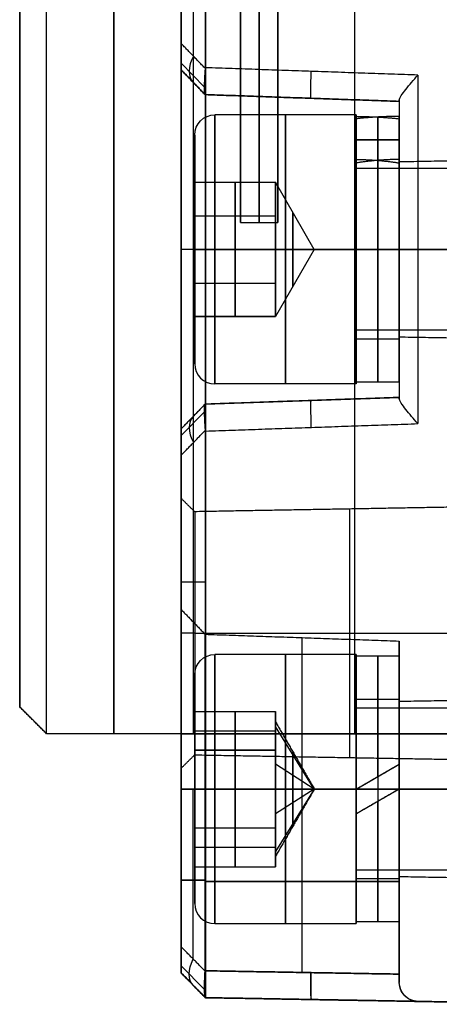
# Model space of a CAD drawing. Header units: millimetres. Extents: x 0 to 284, y -110 to 65.
# Tile 2 of 227: x 57 to 73, y -65 to -28. Entities that reach past the tile are written whole.
import ezdxf

# ---------------------------------------------------------------- set-up
doc = ezdxf.new("R2010")
doc.units = ezdxf.units.MM
doc.layers.add('Layer 01', color=7, linetype='Continuous', true_color=0x000000)

# ---------------------------------------------------------------- blocks, each defined once
blk = doc.blocks.new('Block 01')
at = {"layer": 'Layer 01'}
for p, q in [((63.45, -29.817, 64.348), (63.45, 55, 64.348)), ((69.45, -30.442, 64.903), (69.45, 55, 64.903)), ((69.45, -55, -64.903), (69.45, 30.442, -64.903)), ((63.45, -55, -64.348), (63.45, 29.817, -64.348)), ((57, -22.789), (57, -54)), ((65.2, -27), (65.2, -36)), ((66.591, -36), (66.591, -27)), ((63, -30.078, 63.623), (63.86, -30.968, 64.498)), ((63.884, -31.248, 60.435), (63, -30.333, 60.435)), ((63.442, -30.79, 63.368), (63.442, -30.79, 57.053)), ((71.1, -31.5, 60.492), (63.884, -31.248, 60.492)), ((67.492, -31.374, 63.869), (67.492, -31.374, 57.053)), ((71.1, -31.5, 57.898), (71.1, -32.133, 57.898)), ((69.5, -32, 57.053), (64.25, -32, 57.053)), ((69.5, -34, 57.053), (69.5, -32, 57.053)), ((70.3, -33.692, 57.514), (70.3, -32.082, 57.514)), ((70.3, -33.692, 56.591), (70.3, -32.082, 56.591)), ((63.5, -34.5, 57.053), (63.5, -32.75, 57.053)), ((71.1, -32.925, 57.053), (69.5, -32.925, 57.976)), ((69.5, -32.925, 57.053), (71.1, -32.925, 56.129)), ((78, -34, 57.053), (69.5, -34, 57.053)), ((71.1, -33.769, 57.898), (71.1, -33.862, 57.898)), ((63.5, -34.5, 57.053), (66.5, -34.5, 57.053)), ((65, -37, 59.939), (65, -34.5, 58.496)), ((65, -34.5, 58.496), (65, -34.5, 55.609)), ((65, -34.5, 55.609), (65, -37, 54.166)), ((67.943, -37, 57.053), (66.5, -34.5, 57.053)), ((66.5, -34.747, 55.97), (66.5, -34.5, 55.97)), ((66.5, -34.747, 58.135), (66.5, -34.5, 58.135)), ((66.5, -35.125, 55.399), (66.5, -35.125, 55.248)), ((66.5, -35.125, 58.857), (66.5, -35.125, 58.706)), ((63.5, -35.75, 59.218), (66.5, -35.75, 59.218)), ((63.5, -35.75, 54.888), (66.5, -35.75, 54.888)), ((66.5, -37.625, 54.527), (66.5, -36.375, 54.527)), ((66.5, -37.625, 59.579), (66.5, -36.375, 59.579)), ((63.884, -37, 51.301), (63, -37, 50.385)), ((63.5, -37, 61.303), (63.5, -37, 59.939)), ((63.5, -37, 54.166), (63.5, -37, 52.803)), ((71.1, -37, 51.553), (63.884, -37, 51.301)), ((65, -39.5, 58.496), (65, -37, 59.939)), ((65, -37, 54.166), (65, -39.5, 55.609)), ((67.943, -37, 57.053), (66.5, -39.5, 57.053)), ((66.5, -37, 54.553), (66.5, -37, 54.166)), ((66.5, -37, 59.939), (66.5, -37, 59.553)), ((69.5, -37, 62.053), (69.5, -37, 61.993)), ((69.5, -37, 60.393), (69.5, -37, 60.053)), ((69.5, -37, 54.053), (69.5, -37, 53.713)), ((69.5, -37, 52.113), (69.5, -37, 52.053)), ((71.1, -37, 60.303), (78, -37, 60.423)), ((71.1, -37, 64.244), (71.1, -37, 61.993)), ((71.1, -37, 60.393), (71.1, -37, 60.303)), ((71.1, -37, 53.803), (71.1, -37, 53.713)), ((71.1, -37, 52.113), (71.1, -37, 51.553)), ((71.1, -37, 53.803), (78, -37, 53.682)), ((63.5, -38.25, 59.218), (66.5, -38.25, 59.218)), ((63.5, -38.25, 54.888), (66.5, -38.25, 54.888)), ((66.5, -38.875, 58.857), (66.5, -38.875, 58.706)), ((66.5, -38.875, 55.399), (66.5, -38.875, 55.248)), ((63.5, -39.5, 57.053), (66.5, -39.5, 57.053)), ((63.5, -41.25, 57.053), (63.5, -39.5, 57.053)), ((65, -39.5, 55.609), (65, -39.5, 58.496)), ((66.5, -39.5, 58.135), (66.5, -39.253, 58.135)), ((66.5, -39.5, 55.97), (66.5, -39.253, 55.97)), ((78, -40, 57.053), (69.5, -40, 57.053)), ((69.5, -40.34, 57.053), (69.5, -40, 57.053)), ((71.1, -40.138, 57.898), (71.1, -40.231, 57.898)), ((71.1, -40.34, 57.053), (69.5, -40.34, 57.053)), ((69.5, -42, 57.053), (64.25, -42, 57.053)), ((71.1, -41.94, 57.053), (69.5, -41.94, 57.053)), ((69.5, -42, 57.053), (69.5, -41.94, 57.053)), ((71.1, -41.867, 57.898), (71.1, -42.5, 57.898)), ((63, -43.667, 60.435), (63.884, -42.752, 60.435)), ((71.1, -42.5, 63.932), (63.884, -42.752, 63.806)), ((63.884, -42.752, 60.492), (71.1, -42.5, 60.492)), ((67.492, -42.626, 63.869), (67.492, -42.626, 57.053)), ((63, -43.922, 63.623), (63.86, -43.032, 64.498)), ((63.442, -43.21, 63.368), (63.442, -43.21, 57.053)), ((69.45, -55, 64.903), (69.45, -43.558, 64.903)), ((63.45, -55, 64.348), (63.45, -44.183, 64.348)), ((63, -49.359, 63.891), (63.9, -49.359, 64.806)), ((63.5, -51.265, 55.783), (63, -51.265, 56.274)), ((63.5, -51.265, -46.748), (63, -51.265, -46.257)), ((63.5, -51.265, -55.783), (63, -51.265, -56.274)), ((63.5, -51.265, 46.748), (63, -51.265, 46.257)), ((63.5, -51.265, 55.783), (75, -51.265, 55.983)), ((63.5, -51.265, -46.748), (75, -51.265, -46.547)), ((63.5, -51.265, -55.783), (75, -51.265, -55.983)), ((63.5, -51.265, 46.748), (75, -51.265, 46.547)), ((71.1, -51.553, -37), (71.1, -52.113, -37)), ((69.5, -52.113, -37), (69.5, -52.053, -37)), ((63.5, -54.166, -37), (63.5, -52.803, -37)), ((69.5, -54.053, -37), (69.5, -53.713, -37)), ((71.1, -53.713, -37), (71.1, -53.803, -37)), ((65, -55.609, -34.5), (65, -54.166, -37)), ((65, -54.166, -37), (65, -55.609, -39.5)), ((66.5, -54.553, -37), (66.5, -54.166, -37)), ((66.5, -54.527, -37.625), (66.5, -54.527, -36.375)), ((67.943, -57.053, -37), (66.5, -54.728, -36.08)), ((63, -55), (63, -63.891)), ((63.5, -54.888, -35.75), (66.5, -54.888, -35.75)), ((63.5, -54.888, -38.25), (66.5, -54.888, -38.25)), ((65, -55.609, -39.5), (65, -58.496, -39.5)), ((65, -58.496, -34.5), (65, -55.609, -34.5)), ((66.5, -55.399, -35.125), (66.5, -55.248, -35.125)), ((66.5, -55.399, -38.875), (66.5, -55.248, -38.875)), ((66.5, -55.97, -34.747), (66.5, -55.97, -34.5)), ((66.5, -55.97, -39.5), (66.5, -55.97, -39.253)), ((67.943, -57.053, -37), (66.5, -56.132, -39.324)), ((69.5, -57.053, -32.925), (71.1, -56.129, -32.925)), ((70.3, -56.591, -33.692), (70.3, -56.591, -32.082)), ((63.442, -63.368, -43.21), (63.442, -57.053, -43.21)), ((63.442, -63.368, -30.79), (63.442, -57.053, -30.79)), ((63.5, -57.053, -39.5), (66.5, -57.053, -39.5)), ((63.5, -57.053, -34.5), (66.5, -57.053, -34.5)), ((63.5, -57.053, -41.25), (63.5, -57.053, -39.5)), ((63.5, -57.053, -34.5), (63.5, -57.053, -32.75)), ((69.5, -57.053, -32), (64.25, -57.053, -32)), ((69.5, -57.053, -42), (64.25, -57.053, -42)), ((67.943, -57.053, -37), (66.5, -59.377, -37.92)), ((67.943, -57.053, -37), (66.5, -57.973, -34.676)), ((67.492, -63.869, -42.626), (67.492, -57.053, -42.626)), ((67.492, -63.869, -31.374), (67.492, -57.053, -31.374)), ((78, -57.053, -34), (69.5, -57.053, -34)), ((71.1, -57.053, -40.34), (69.5, -57.053, -40.34)), ((71.1, -57.053, -41.94), (69.5, -57.053, -41.94)), ((71.1, -57.053, -32.925), (69.5, -57.976, -32.925)), ((78, -57.053, -40), (69.5, -57.053, -40)), ((69.5, -57.053, -42), (69.5, -57.053, -41.94)), ((69.5, -57.053, -40.34), (69.5, -57.053, -40)), ((69.5, -57.053, -34), (69.5, -57.053, -32)), ((71.1, -57.053, -33.75), (78, -57.053, -33.63)), ((71.1, -57.053, -40.25), (78, -57.053, -40.37)), ((70.3, -57.514, -33.692), (70.3, -57.514, -32.082)), ((66.5, -58.135, -34.747), (66.5, -58.135, -34.5)), ((66.5, -58.135, -39.5), (66.5, -58.135, -39.253)), ((71.1, -57.898, -31.5), (71.1, -57.898, -32.133)), ((71.1, -57.898, -33.769), (71.1, -57.898, -33.862)), ((71.1, -57.898, -40.138), (71.1, -57.898, -40.231)), ((71.1, -57.898, -41.867), (71.1, -57.898, -42.5)), ((65, -58.496, -39.5), (65, -59.939, -37)), ((65, -59.939, -37), (65, -58.496, -34.5)), ((66.5, -58.857, -35.125), (66.5, -58.706, -35.125)), ((66.5, -58.857, -38.875), (66.5, -58.706, -38.875)), ((63.5, -59.218, -38.25), (66.5, -59.218, -38.25)), ((63.5, -59.218, -35.75), (66.5, -59.218, -35.75)), ((66.5, -59.939, -37), (66.5, -59.553, -37)), ((66.5, -59.579, -37.625), (66.5, -59.579, -36.375)), ((63.5, -61.303, -37), (63.5, -59.939, -37)), ((69.5, -60.393, -37), (69.5, -60.053, -37)), ((71.1, -60.303, -37), (71.1, -60.393, -37)), ((63, -60.435, -43.667), (63.884, -60.435, -42.752)), ((63.884, -60.435, -31.248), (63, -60.435, -30.333)), ((63.884, -60.492, -42.752), (71.1, -60.492, -42.5)), ((71.1, -60.492, -31.5), (63.884, -60.492, -31.248)), ((69.5, -62.053, -37), (69.5, -61.993, -37)), ((71.1, -61.993, -37), (71.1, -64.244, -37)), ((63.86, -64.498, -43.032), (63, -63.623, -43.922)), ((63, -63.623, -30.078), (63.86, -64.498, -30.968)), ((63.9, -64.806, -49.359), (63, -63.891, -49.359)), ((63.9, -64.806, 12.359), (63, -63.891, 12.359)), ((71.1, -63.932, -42.5), (63.884, -63.806, -42.752)), ((63.45, -64.348, -44.183), (63.45, -64.348, -55)), ((63.45, -64.348, 55), (63.45, -64.348, -29.817)), ((78, -65.052), (63.9, -64.806)), ((70.95, -64.929, 55), (70.95, -64.929, -30.495)), ((70.95, -64.929, -43.505), (70.95, -64.929, -55))]:
    blk.add_line(p, q, dxfattribs=at)
at = {"layer": 'Layer 01', "extrusion": (1, -6.98329e-47, -1.10556e-31)}
blk.add_arc((0, 0, 58), 55, 180, 360, dxfattribs=at)
at = {"layer": 'Layer 01', "extrusion": (-1, 6.30633e-47, 1.10556e-31)}
blk.add_arc((0, 0, -58), 55, 0, 180, dxfattribs=at)
at = {"layer": 'Layer 01', "extrusion": (-1, 0, 0)}
for centre, radius, start, end in [((0, 0, -60.5), 55, 180, 0), ((0, 0, -60.5), 55, 0, 180), ((0, 0, -66.591), 36, 0, 180), ((0, 0, -66.591), 36, 180, 0), ((37, 57.053, -66.875), 5, 90, 270), ((37, 57.053, -69.5), 5, 90, 270), ((37, 57.053, -70.3), 4.94, 185.3649, 270), ((37, 57.053, -70.3), 4.94, 90, 174.6351), ((37, 57.053, -71.1), 4.94, 90, 180), ((37, 57.053, -71.1), 3.34, 90, 180), ((37, 57.053, -70.3), 3.34, 90, 172.0512), ((37, 57.053, -70.3), 3.34, 187.9488, 270), ((37, 57.053, -67.149), 1.375, 90, 270), ((37, 57.053, -66.875), 5, 270, 90), ((37, 57.053, -67.149), 1.375, 270, 90), ((37, 57.053, -69.5), 5, 270, 90), ((37, 57.053, -70.3), 3.34, 270, 90), ((37, 57.053, -70.3), 4.94, 270, 90), ((57.053, -37, -67.492), 5.626, 90, 180), ((57.053, -37, -66.875), 5, 0, 180), ((57.053, -37, -66.875), 5, 180, 0), ((57.053, -37, -70.3), 4.94, 95.3649, 180), ((57.053, -37, -70.3), 4.94, 180, 0), ((57.053, -37, -70.3), 3.34, 180, 0), ((57.053, -37, -70.3), 3.34, 97.9488, 180), ((57.053, -37, -67.149), 1.375, 180, 248.4), ((57.053, -37, -67.149), 1.375, 0, 180), ((57.053, -37, -67.149), 1.375, 248.4, 0), ((57.053, -37, -71.1), 3.34, 0, 90), ((57.053, -37, -71.1), 4.94, 0, 90), ((57.053, -37, -70.3), 3.34, 0, 82.0512), ((57.053, -37, -70.3), 4.94, 0, 84.6351)]:
    blk.add_arc(centre, radius, start, end, dxfattribs=at)
at = {"layer": 'Layer 01', "extrusion": (-1, -6.45948e-17, 1.46413e-31)}
blk.add_arc((0, 0, -63), 55, 180, 0, dxfattribs=at)
at = {"layer": 'Layer 01', "extrusion": (-1, 6.45948e-17, 8.26092e-32)}
blk.add_arc((0, 0, -63), 55, 0, 180, dxfattribs=at)
at = {"layer": 'Layer 01', "extrusion": (1, -6.3743e-47, -1.10556e-31)}
blk.add_arc((0, 0, 57), 54, 180, 360, dxfattribs=at)
at = {"layer": 'Layer 01', "extrusion": (1, -7.32315e-47, -1.10556e-31)}
blk.add_arc((0, 0, 57), 54, 360, 180, dxfattribs=at)
at = {"layer": 'Layer 01', "extrusion": (1, -6.58839e-47, -1.10556e-31)}
blk.add_arc((0, 0, 65.2), 36, 0, 180, dxfattribs=at)
at = {"layer": 'Layer 01', "extrusion": (1, -7.0397e-47, -1.10556e-31)}
blk.add_arc((0, 0, 65.2), 36, 180, 360, dxfattribs=at)
at = {"layer": 'Layer 01', "extrusion": (1, 0, 0)}
for centre, radius, start, end in [((0, 0, 65.895), 36, 360, 180), ((0, 0, 65.895), 36, 180, 360), ((-37, 57.053, 64.25), 5, 270, 90), ((-37, 57.053, 63.5), 4.25, 270, 5.625), ((-37, 57.053, 69.5), 3, 270, 90), ((-37, 57.053, 66.5), 2.5, 0, 60), ((-37, 57.053, 66.5), 2.5, 300, 0), ((-37, 57.053, 66.5), 2.5, 60, 90), ((-37, 57.053, 66.5), 2.5, 270, 300), ((-37, 57.053, 63.5), 4.25, 180, 270), ((-37, 57.053, 64.25), 5, 90, 270), ((-37, 57.053, 66.5), 2.5, 240, 270), ((-37, 57.053, 66.5), 2.5, 90, 120), ((-37, 57.053, 69.5), 3, 90, 270), ((-37, 57.053, 66.5), 2.5, 180, 240), ((-37, 57.053, 66.5), 2.5, 120, 180), ((-51.265, 51.265, 69.25), 4.618, 0, 180), ((-51.265, -51.265, 69.25), 4.618, 0, 180), ((-57.053, -37, 63.5), 4.25, 180, 360), ((-55, 55, 63), 8.891, 90, 180)]:
    blk.add_arc(centre, radius, start, end, dxfattribs=at)
at = {"layer": 'Layer 01', "extrusion": (0.567244, -0.587399, 0.577232)}
blk.add_arc((25.648, 13.521, 90.652), 1.4, 120.8685, 180, dxfattribs=at)
at = {"layer": 'Layer 01', "extrusion": (1, 4.26286e-12, 3.63439e-26)}
blk.add_arc((-37, 57.053, 63), 6.667, 180, 0, dxfattribs=at)
at = {"layer": 'Layer 01', "extrusion": (-0.999239, 0.034894, -0.017442)}
blk.add_arc((27.999, 62.664, -69.972), 1, 0, 89.9651, dxfattribs=at)
at = {"layer": 'Layer 01', "extrusion": (-1, 3.7185e-11, 4.91074e-25)}
blk.add_arc((37, 57.053, -63.884), 5.752, 180, 0, dxfattribs=at)
at = {"layer": 'Layer 01', "extrusion": (-1, 3.45324e-12, 3.27178e-26)}
blk.add_arc((37, 57.053, -71.1), 5.5, 180, 0, dxfattribs=at)
at = {"layer": 'Layer 01', "extrusion": (0, 0, -1)}
for centre, radius, start, end in [((-64.25, -32.75, -57.053), 0.75, 0, 90), ((-71.8, -64.244, 37), 0.7, 271, 0)]:
    blk.add_arc(centre, radius, start, end, dxfattribs=at)
at = {"layer": 'Layer 01', "extrusion": (1, 2.46519e-31, -2.46519e-31)}
for radius in [4.94, 3.34]:
    blk.add_arc((-37, 57.053, 69.5), radius, 270, 0, dxfattribs=at)
at = {"layer": 'Layer 01', "extrusion": (1, -4.58008e-17, -5.53416e-17)}
blk.add_arc((-37, 57.053, 69.5), 4.94, 10.7775, 90, dxfattribs=at)
at = {"layer": 'Layer 01', "extrusion": (-1, -8.56457e-18, 1.03487e-17)}
blk.add_arc((37, 57.053, -71.1), 4.94, 190.7775, 270, dxfattribs=at)
at = {"layer": 'Layer 01', "extrusion": (1, 0, -8.35933e-16)}
for start, end in [(270, 90), (90, 270)]:
    blk.add_arc((-37, 57.053, 63.5), 4.25, start, end, dxfattribs=at)
at = {"layer": 'Layer 01', "extrusion": (1, 2.44929e-16, 3.25362e-16)}
blk.add_arc((-37, 57.053, 69.5), 3.34, 16.0559, 90, dxfattribs=at)
at = {"layer": 'Layer 01', "extrusion": (1, -2.6948e-46, -2.46519e-31)}
blk.add_arc((-37, 57.053, 71.1), 3.25, 360, 180, dxfattribs=at)
at = {"layer": 'Layer 01', "extrusion": (-1, 2.6948e-46, 2.46519e-31)}
blk.add_arc((37, 57.053, -71.1), 3.25, 180, 0, dxfattribs=at)
at = {"layer": 'Layer 01', "extrusion": (1, -2.53077e-15, 9.24324e-15)}
blk.add_arc((-37, 57.053, 71.1), 3.34, 270, 343.9441, dxfattribs=at)
at = {"layer": 'Layer 01', "extrusion": (0, 1, 0)}
blk.add_arc((-64.25, 61.303, -37), 0.75, 0, 90, dxfattribs=at)
at = {"layer": 'Layer 01', "extrusion": (0, -1, 0)}
for centre, radius, start, end in [((64.25, 52.803, 37), 0.75, 180, 270), ((71.8, 64.244, 37), 0.7, 91, 180)]:
    blk.add_arc(centre, radius, start, end, dxfattribs=at)
at = {"layer": 'Layer 01', "extrusion": (1, 2.44929e-16, 0)}
for radius in [3.34, 4.94]:
    blk.add_arc((-37, 57.053, 69.5), radius, 90, 270, dxfattribs=at)
at = {"layer": 'Layer 01', "extrusion": (-1, -2.44929e-16, 0)}
for radius in [3.34, 4.94]:
    blk.add_arc((37, 57.053, -71.1), radius, 270, 90, dxfattribs=at)
at = {"layer": 'Layer 01'}
for centre in [(64.25, -41.25, 57.053), (64.25, -61.303, -37)]:
    blk.add_arc(centre, 0.75, 180, 270, dxfattribs=at)
at = {"layer": 'Layer 01', "extrusion": (-0.999239, -0.034894, -0.017442)}
blk.add_arc((45.955, 62.709, -67.39), 1, 90.0349, 180, dxfattribs=at)
at = {"layer": 'Layer 01', "extrusion": (0.567244, 0.587399, 0.577232)}
blk.add_arc((-77.052, 44.248, 47.185), 1.4, 0, 59.1315, dxfattribs=at)
at = {"layer": 'Layer 01', "extrusion": (1, 0, -1.10556e-31)}
for centre, start, end in [((-51.265, 51.265, 63), 0, 180), ((-51.265, -51.265, 63), 0, 180), ((-51.265, -51.265, 63), 180, 0), ((-51.265, 51.265, 63), 180, 0)]:
    blk.add_arc(centre, 5.009, start, end, dxfattribs=at)
at = {"layer": 'Layer 01', "extrusion": (1, -1.35711e-45, -2.46519e-31)}
blk.add_arc((-51.265, 51.265, 63.5), 4.517, 360, 180, dxfattribs=at)
at = {"layer": 'Layer 01', "extrusion": (1, -1.55098e-45, -2.46519e-31)}
blk.add_arc((-51.265, -51.265, 63.5), 4.517, 360, 180, dxfattribs=at)
at = {"layer": 'Layer 01', "extrusion": (-1, -1.78393e-44, -2.83544e-30)}
blk.add_arc((51.265, -51.265, -63.5), 4.517, 180, 360, dxfattribs=at)
at = {"layer": 'Layer 01', "extrusion": (-1, -1.34886e-44, -2.4502e-30)}
blk.add_arc((51.265, 51.265, -63.5), 4.517, 180, 360, dxfattribs=at)
at = {"layer": 'Layer 01', "extrusion": (1, 1.14028e-57, 1.14028e-57)}
blk.add_arc((-57.053, -37, 63), 6.667, 0, 90, dxfattribs=at)
at = {"layer": 'Layer 01', "extrusion": (1, 3.10798e-60, -3.10798e-60)}
blk.add_arc((-57.053, -37, 63), 6.667, 270, 0, dxfattribs=at)
at = {"layer": 'Layer 01', "extrusion": (1, -4.07772e-12, 1.42524e-24)}
blk.add_arc((-57.053, -37, 63.884), 5.752, 270, 360, dxfattribs=at)
at = {"layer": 'Layer 01', "extrusion": (-1, -6.05049e-12, -4.68182e-23)}
blk.add_arc((57.053, -37, -63.884), 5.752, 90, 180, dxfattribs=at)
at = {"layer": 'Layer 01', "extrusion": (-1, -1.68722e-12, 1.62812e-31)}
blk.add_arc((57.053, -37, -71.1), 5.5, 180, 270, dxfattribs=at)
at = {"layer": 'Layer 01', "extrusion": (-1, -8.59628e-12, -8.73286e-28)}
blk.add_arc((57.053, -37, -71.1), 5.5, 90, 180, dxfattribs=at)
at = {"layer": 'Layer 01', "extrusion": (0, -9.4739e-15, -1)}
blk.add_arc((-64.25, -52.803, 37), 0.75, 0, 90, dxfattribs=at)
at = {"layer": 'Layer 01', "extrusion": (1, -2.61049e-30, -2.44929e-16)}
for centre, radius, start, end in [((-57.053, -37, 64.25), 5, 360, 180), ((-57.053, -37, 69.5), 3, 180, 360)]:
    blk.add_arc(centre, radius, start, end, dxfattribs=at)
at = {"layer": 'Layer 01', "extrusion": (1, -2.43646e-30, -2.44929e-16)}
blk.add_arc((-57.053, -37, 64.25), 5, 180, 360, dxfattribs=at)
at = {"layer": 'Layer 01', "extrusion": (-1, 2.78452e-30, 2.44929e-16)}
blk.add_arc((57.053, -37, -69.5), 5, 0, 180, dxfattribs=at)
at = {"layer": 'Layer 01', "extrusion": (-1, 2.61049e-30, 2.44929e-16)}
blk.add_arc((57.053, -37, -69.5), 5, 180, 0, dxfattribs=at)
at = {"layer": 'Layer 01', "extrusion": (1, 2.44929e-16, 2.44929e-16)}
for radius in [4.94, 3.34]:
    blk.add_arc((-57.053, -37, 69.5), radius, 360, 90, dxfattribs=at)
at = {"layer": 'Layer 01', "extrusion": (1, 2.23472e-44, 2.21953e-30)}
blk.add_arc((-57.053, -37, 69.5), 4.94, 180, 360, dxfattribs=at)
at = {"layer": 'Layer 01', "extrusion": (-1, 5.43654e-17, 4.49929e-17)}
blk.add_arc((57.053, -37, -71.1), 4.94, 100.7775, 180, dxfattribs=at)
at = {"layer": 'Layer 01', "extrusion": (-1, -2.0751e-44, -2.21953e-30)}
blk.add_arc((57.053, -37, -71.1), 4.94, 180, 0, dxfattribs=at)
at = {"layer": 'Layer 01', "extrusion": (1, 8.35933e-16, -2.44929e-16)}
for start, end in [(360, 180), (180, 360)]:
    blk.add_arc((-57.053, -37, 63.5), 4.25, start, end, dxfattribs=at)
at = {"layer": 'Layer 01', "extrusion": (1, 2.75988e-44, 2.35876e-30)}
blk.add_arc((-57.053, -37, 69.5), 3.34, 180, 360, dxfattribs=at)
at = {"layer": 'Layer 01', "extrusion": (-1, -2.50898e-44, -2.35876e-30)}
blk.add_arc((57.053, -37, -71.1), 3.34, 180, 0, dxfattribs=at)
at = {"layer": 'Layer 01', "extrusion": (1, -3.78094e-15, 1.5812e-15)}
blk.add_arc((-57.053, -37, 71.1), 3.34, 360, 73.9441, dxfattribs=at)
at = {"layer": 'Layer 01', "extrusion": (1, -2.03038e-30, -2.44929e-16)}
blk.add_arc((-57.053, -37, 69.5), 3, 360, 180, dxfattribs=at)
at = {"layer": 'Layer 01', "extrusion": (1, 0, -2.46519e-31)}
blk.add_arc((-57.053, -37, 71.1), 3.25, 0, 180, dxfattribs=at)
at = {"layer": 'Layer 01', "extrusion": (-1, 0, 2.46519e-31)}
blk.add_arc((57.053, -37, -71.1), 3.25, 180, 0, dxfattribs=at)
at = {"layer": 'Layer 01', "extrusion": (1, -2.78452e-30, -2.44929e-16)}
blk.add_arc((-57.053, -37, 66.5), 2.5, 330, 360, dxfattribs=at)
at = {"layer": 'Layer 01', "extrusion": (1, 9.36501e-16, 2.50935e-16)}
for start, end in [(360, 30), (180, 210)]:
    blk.add_arc((-57.053, -37, 66.5), 2.5, start, end, dxfattribs=at)
at = {"layer": 'Layer 01', "extrusion": (1, -2.0254e-55, -2.0254e-55)}
blk.add_arc((-55, -55, 63), 8.891, 180, 270, dxfattribs=at)
at = {"layer": 'Layer 01', "extrusion": (-1, 3.47799e-14, -8.62252e-14)}
blk.add_arc((55, -55, -63.9), 9.806, 270, 360, dxfattribs=at)
at = {"layer": 'Layer 01', "extrusion": (-1, -9.78185e-14, -1.44916e-15)}
blk.add_arc((55, 55, -63.9), 9.806, 360, 90, dxfattribs=at)
at = {"layer": 'Layer 01', "extrusion": (1, 8.96504e-17, -1.55279e-16)}
blk.add_arc((-57.053, -37, 66.5), 2.5, 291.6, 330, dxfattribs=at)
at = {"layer": 'Layer 01', "extrusion": (1, 1.6729e-16, 2.89755e-16)}
blk.add_arc((-57.053, -37, 66.5), 2.5, 30, 90, dxfattribs=at)
at = {"layer": 'Layer 01', "extrusion": (1, 7.02584e-17, -3.68307e-16)}
blk.add_arc((-57.053, -37, 66.5), 2.5, 270, 291.6, dxfattribs=at)
at = {"layer": 'Layer 01', "extrusion": (-2.44929e-16, 1, -1.11022e-14)}
blk.add_arc((-64.25, -32.75, -57.053), 0.75, 0, 90, dxfattribs=at)
at = {"layer": 'Layer 01', "extrusion": (-2.44929e-16, -1, 1.11022e-14)}
blk.add_arc((64.25, -41.25, 57.053), 0.75, 180, 270, dxfattribs=at)
at = {"layer": 'Layer 01', "extrusion": (1, 6.12323e-17, 1.06058e-16)}
blk.add_arc((-57.053, -37, 66.5), 2.5, 210, 270, dxfattribs=at)
at = {"layer": 'Layer 01', "extrusion": (1, 2.24126e-17, -3.88197e-17)}
blk.add_arc((-57.053, -37, 66.5), 2.5, 90, 150, dxfattribs=at)
at = {"layer": 'Layer 01', "extrusion": (1, -3.13336e-30, 2.35876e-30)}
blk.add_arc((-57.053, -37, 69.5), 3.34, 106.0559, 180, dxfattribs=at)
at = {"layer": 'Layer 01', "extrusion": (1, -2.68188e-30, 2.21953e-30)}
blk.add_arc((-57.053, -37, 69.5), 4.94, 100.7775, 180, dxfattribs=at)
at = {"layer": 'Layer 01', "extrusion": (1, 9.14089e-16, -2.44929e-16)}
blk.add_arc((-57.053, -37, 66.5), 2.5, 150, 180, dxfattribs=at)
at = {"layer": 'Layer 01', "extrusion": (-0.567244, 0.577232, -0.587399)}
blk.add_arc((-1.553, -88.84, -47.185), 1.4, 0, 59.1315, dxfattribs=at)
at = {"layer": 'Layer 01', "extrusion": (0.567244, -0.577232, -0.587399)}
blk.add_arc((1.553, 28.952, 90.652), 1.4, 180, 239.1315, dxfattribs=at)
at = {"layer": 'Layer 01', "extrusion": (-0.999239, 0.017442, -0.034894)}
blk.add_arc((62.681, -45.994, -67.39), 1, 0, 89.9651, dxfattribs=at)
at = {"layer": 'Layer 01', "extrusion": (-0.999239, 0.017442, 0.034894)}
blk.add_arc((62.681, -27.961, -69.972), 1, 270.0349, 360, dxfattribs=at)
at = {"layer": 'Layer 01'}
for points in [[(63, 55, 63.891), (63, 12.824, 63.891), (63, -29.351, 63.891)], [(63.9, -30.249, 64.806), (63.9, 12.376, 64.806), (63.9, 55, 64.806)], [(63.9, 30.249, -64.806), (63.9, -12.376, -64.806), (63.9, -55, -64.806)], [(63, -55, -63.891), (63, -12.824, -63.891), (63, 29.351, -63.891)], [(63.899, -30.283, 64.806), (63.45, -29.817, 64.348), (63, -29.351, 63.891)], [(63, -30.333, 57.053), (63.442, -30.79, 57.053), (63.884, -31.248, 57.053)], [(63, -30.333, 62.918), (63, -30.333, 59.985), (63, -30.333, 57.053)], [(63.884, -31.248, 63.817), (63.442, -30.79, 63.368), (63, -30.333, 62.918)], [(71.788, -30.524, 64.944), (67.844, -30.386, 64.875), (63.9, -30.249, 64.806)], [(71.788, -30.524, 64.944), (71.788, -37, 64.944), (71.788, -43.476, 64.944)], [(63.884, -31.248, 57.053), (63.884, -31.248, 60.43), (63.884, -31.248, 63.806)], [(63.884, -31.248, 57.053), (67.492, -31.374, 57.053), (71.1, -31.5, 57.053)], [(71.1, -31.5, 63.932), (67.492, -31.374, 63.869), (63.884, -31.248, 63.806)], [(71.1, -31.45, 64.244), (71.1, -37, 64.244), (71.1, -42.55, 64.244)], [(71.1, -31.5, 57.053), (71.1, -31.5, 60.492), (71.1, -31.5, 63.932)], [(69.5, -32.06, 57.053), (69.5, -32.86, 57.053), (69.5, -33.66, 57.053)], [(69.5, -33.79, 57.976), (69.5, -32.969, 57.976), (69.5, -32.147, 57.976)], [(71.1, -32.06, 57.053), (71.1, -32.86, 57.053), (71.1, -33.66, 57.053)], [(71.1, -33.79, 56.129), (71.1, -32.969, 56.129), (71.1, -32.147, 56.129)], [(78, -33.63, 57.053), (74.55, -33.69, 57.053), (71.1, -33.75, 57.053)], [(63.5, -37, 59.939), (63.5, -35.75, 59.218), (63.5, -34.5, 58.496)], [(63.5, -34.5, 58.496), (65, -34.5, 58.496), (66.5, -34.5, 58.496)], [(63.5, -34.5, 58.496), (63.5, -34.5, 57.053), (63.5, -34.5, 55.609)], [(63.5, -34.5, 55.609), (65, -34.5, 55.609), (66.5, -34.5, 55.609)], [(63.5, -34.5, 55.609), (63.5, -35.75, 54.888), (63.5, -37, 54.166)], [(66.5, -34.5, 58.496), (66.5, -35.125, 58.857), (66.5, -35.75, 59.218)], [(66.5, -34.5, 55.609), (66.5, -34.5, 56.331), (66.5, -34.5, 57.053)], [(66.5, -34.5, 57.053), (66.5, -34.5, 57.774), (66.5, -34.5, 58.496)], [(66.5, -35.75, 54.888), (66.5, -35.125, 55.248), (66.5, -34.5, 55.609)], [(66.5, -35.75, 59.218), (66.5, -36.375, 59.579), (66.5, -37, 59.939)], [(66.5, -37, 54.166), (66.5, -36.375, 54.527), (66.5, -35.75, 54.888)], [(65.2, -36), (65.895, -36), (66.591, -36)], [(63.5, -39.5, 58.496), (63.5, -38.25, 59.218), (63.5, -37, 59.939)], [(63.5, -37, 59.939), (65, -37, 59.939), (66.5, -37, 59.939)], [(63.5, -37, 54.166), (65, -37, 54.166), (66.5, -37, 54.166)], [(63.5, -37, 54.166), (63.5, -38.25, 54.888), (63.5, -39.5, 55.609)], [(69.5, -37, 52.053), (66.875, -37, 52.053), (64.25, -37, 52.053)], [(64.25, -37, 62.053), (66.875, -37, 62.053), (69.5, -37, 62.053)], [(67.943, -37, 57.053), (67.222, -37, 58.303), (66.5, -37, 59.553)], [(66.5, -37, 54.553), (67.222, -37, 55.803), (67.943, -37, 57.053)], [(66.5, -37, 59.939), (66.5, -37.625, 59.579), (66.5, -38.25, 59.218)], [(66.5, -38.25, 54.888), (66.5, -37.625, 54.527), (66.5, -37, 54.166)], [(78, -37, 54.053), (73.75, -37, 54.053), (69.5, -37, 54.053)], [(69.5, -37, 60.053), (73.75, -37, 60.053), (78, -37, 60.053)], [(69.5, -37, 53.713), (70.3, -37, 53.713), (71.1, -37, 53.713)], [(71.1, -37, 60.393), (70.3, -37, 60.393), (69.5, -37, 60.393)], [(71.1, -37, 52.113), (70.3, -37, 52.113), (69.5, -37, 52.113)], [(71.1, -37, 61.993), (70.3, -37, 61.993), (69.5, -37, 61.993)], [(66.5, -38.25, 59.218), (66.5, -38.875, 58.857), (66.5, -39.5, 58.496)], [(66.5, -39.5, 55.609), (66.5, -38.875, 55.248), (66.5, -38.25, 54.888)], [(63.5, -39.5, 55.609), (63.5, -39.5, 57.053), (63.5, -39.5, 58.496)], [(63.5, -39.5, 58.496), (65, -39.5, 58.496), (66.5, -39.5, 58.496)], [(66.5, -39.5, 55.609), (65, -39.5, 55.609), (63.5, -39.5, 55.609)], [(66.5, -39.5, 58.496), (66.5, -39.5, 57.774), (66.5, -39.5, 57.053)], [(66.5, -39.5, 57.053), (66.5, -39.5, 56.331), (66.5, -39.5, 55.609)], [(71.1, -40.25, 57.053), (74.55, -40.31, 57.053), (78, -40.37, 57.053)], [(63.884, -42.752, 63.817), (63.442, -43.21, 63.368), (63, -43.667, 62.918)], [(63.884, -42.752, 57.053), (63.442, -43.21, 57.053), (63, -43.667, 57.053)], [(71.1, -42.5, 63.932), (67.492, -42.626, 63.869), (63.884, -42.752, 63.806)], [(71.1, -42.5, 57.053), (67.492, -42.626, 57.053), (63.884, -42.752, 57.053)], [(63.884, -42.752, 63.806), (63.884, -42.752, 60.43), (63.884, -42.752, 57.053)], [(71.1, -42.5, 63.932), (71.1, -42.5, 60.492), (71.1, -42.5, 57.053)], [(63.9, -43.751, 64.806), (67.844, -43.614, 64.875), (71.788, -43.476, 64.944)], [(63, -43.667, 57.053), (63, -43.667, 59.985), (63, -43.667, 62.918)], [(63, -44.649, 63.891), (63.45, -44.183, 64.348), (63.899, -43.717, 64.806)], [(63.9, -55, 64.806), (63.9, -49.376, 64.806), (63.9, -43.751, 64.806)], [(63, -44.649, 63.891), (63, -49.824, 63.891), (63, -55, 63.891)], [(63.5, -46.748, 51.265), (63.25, -46.502, 51.265), (63, -46.257, 51.265)], [(63.5, -46.748, -51.265), (63.25, -46.502, -51.265), (63, -46.257, -51.265)], [(75, -46.547, 51.265), (69.25, -46.647, 51.265), (63.5, -46.748, 51.265)], [(75, -46.547, -51.265), (69.25, -46.647, -51.265), (63.5, -46.748, -51.265)], [(63, -50.385, -37), (63.442, -50.843, -37), (63.884, -51.301, -37)], [(63.884, -51.301, -37), (67.492, -51.427, -37), (71.1, -51.553, -37)], [(69.5, -52.053, -37), (66.875, -52.053, -37), (64.25, -52.053, -37)], [(71.1, -52.113, -37), (70.3, -52.113, -37), (69.5, -52.113, -37)], [(69.5, -53.713, -37), (70.3, -53.713, -37), (71.1, -53.713, -37)], [(78, -53.682, -37), (74.55, -53.742, -37), (71.1, -53.803, -37)], [(58, -55), (57.5, -54.5), (57, -54)], [(78, -54.053, -37), (73.75, -54.053, -37), (69.5, -54.053, -37)], [(63.5, -55.609, -34.5), (63.5, -54.888, -35.75), (63.5, -54.166, -37)], [(63.5, -54.166, -37), (65, -54.166, -37), (66.5, -54.166, -37)], [(63.5, -54.166, -37), (63.5, -54.888, -38.25), (63.5, -55.609, -39.5)], [(66.5, -54.166, -37), (66.5, -54.527, -36.375), (66.5, -54.888, -35.75)], [(66.5, -54.888, -38.25), (66.5, -54.527, -37.625), (66.5, -54.166, -37)], [(66.5, -54.553, -37), (67.222, -55.803, -37), (67.943, -57.053, -37)], [(63, -55), (60.5, -55), (58, -55)], [(63.9, -55, 64.806), (63.45, -55, 64.348), (63, -55, 63.891)], [(63, -55, -63.891), (63.45, -55, -64.348), (63.9, -55, -64.806)], [(63.9, -55, -64.806), (69.45, -55, -64.903), (75, -55, -65)], [(75, -55, 65), (69.45, -55, 64.903), (63.9, -55, 64.806)], [(66.5, -54.888, -35.75), (66.5, -55.248, -35.125), (66.5, -55.609, -34.5)], [(66.5, -55.609, -39.5), (66.5, -55.248, -38.875), (66.5, -54.888, -38.25)], [(63.5, -55.609, -39.5), (63.5, -57.053, -39.5), (63.5, -58.496, -39.5)], [(66.5, -55.609, -39.5), (65, -55.609, -39.5), (63.5, -55.609, -39.5)], [(63.5, -58.496, -34.5), (63.5, -57.053, -34.5), (63.5, -55.609, -34.5)], [(63.5, -55.609, -34.5), (65, -55.609, -34.5), (66.5, -55.609, -34.5)], [(66.5, -57.053, -39.5), (66.5, -56.331, -39.5), (66.5, -55.609, -39.5)], [(66.5, -55.609, -34.5), (66.5, -56.331, -34.5), (66.5, -57.053, -34.5)], [(63, -56.274, 51.265), (63.25, -56.028, 51.265), (63.5, -55.783, 51.265)], [(63, -56.274, -51.265), (63.25, -56.028, -51.265), (63.5, -55.783, -51.265)], [(63.5, -55.783, 51.265), (69.25, -55.883, 51.265), (75, -55.983, 51.265)], [(63.5, -55.783, -51.265), (69.25, -55.883, -51.265), (75, -55.983, -51.265)], [(71.1, -56.129, -33.79), (71.1, -56.129, -32.969), (71.1, -56.129, -32.147)], [(63, -57.053, -30.333), (63.442, -57.053, -30.79), (63.884, -57.053, -31.248)], [(63, -57.053, -43.667), (63, -59.985, -43.667), (63, -62.918, -43.667)], [(63.884, -57.053, -42.752), (63.442, -57.053, -43.21), (63, -57.053, -43.667)], [(63, -62.918, -30.333), (63, -59.985, -30.333), (63, -57.053, -30.333)], [(63.884, -63.806, -42.752), (63.884, -60.43, -42.752), (63.884, -57.053, -42.752)], [(63.884, -57.053, -31.248), (63.884, -60.43, -31.248), (63.884, -63.806, -31.248)], [(71.1, -57.053, -42.5), (67.492, -57.053, -42.626), (63.884, -57.053, -42.752)], [(63.884, -57.053, -31.248), (67.492, -57.053, -31.374), (71.1, -57.053, -31.5)], [(67.943, -57.053, -37), (67.222, -58.303, -37), (66.5, -59.553, -37)], [(66.5, -58.496, -39.5), (66.5, -57.774, -39.5), (66.5, -57.053, -39.5)], [(66.5, -57.053, -34.5), (66.5, -57.774, -34.5), (66.5, -58.496, -34.5)], [(69.5, -57.053, -32.06), (69.5, -57.053, -32.86), (69.5, -57.053, -33.66)], [(71.1, -63.932, -42.5), (71.1, -60.492, -42.5), (71.1, -57.053, -42.5)], [(71.1, -57.053, -31.5), (71.1, -60.492, -31.5), (71.1, -63.932, -31.5)], [(71.1, -57.053, -32.06), (71.1, -57.053, -32.86), (71.1, -57.053, -33.66)], [(69.5, -57.976, -33.79), (69.5, -57.976, -32.969), (69.5, -57.976, -32.147)], [(63.5, -58.496, -39.5), (65, -58.496, -39.5), (66.5, -58.496, -39.5)], [(63.5, -58.496, -39.5), (63.5, -59.218, -38.25), (63.5, -59.939, -37)], [(63.5, -59.939, -37), (63.5, -59.218, -35.75), (63.5, -58.496, -34.5)], [(63.5, -58.496, -34.5), (65, -58.496, -34.5), (66.5, -58.496, -34.5)], [(66.5, -59.218, -38.25), (66.5, -58.857, -38.875), (66.5, -58.496, -39.5)], [(66.5, -58.496, -34.5), (66.5, -58.857, -35.125), (66.5, -59.218, -35.75)], [(66.5, -59.939, -37), (66.5, -59.579, -37.625), (66.5, -59.218, -38.25)], [(66.5, -59.218, -35.75), (66.5, -59.579, -36.375), (66.5, -59.939, -37)], [(63.5, -59.939, -37), (65, -59.939, -37), (66.5, -59.939, -37)], [(69.5, -60.053, -37), (73.75, -60.053, -37), (78, -60.053, -37)], [(71.1, -60.303, -37), (74.55, -60.363, -37), (78, -60.423, -37)], [(71.1, -60.393, -37), (70.3, -60.393, -37), (69.5, -60.393, -37)], [(64.25, -62.053, -37), (66.875, -62.053, -37), (69.5, -62.053, -37)], [(71.1, -61.993, -37), (70.3, -61.993, -37), (69.5, -61.993, -37)], [(63.884, -63.817, -42.752), (63.442, -63.368, -43.21), (63, -62.918, -43.667)], [(63.884, -63.817, -31.248), (63.442, -63.368, -30.79), (63, -62.918, -30.333)], [(63, -63.891, -44.649), (63.45, -64.348, -44.183), (63.899, -64.806, -43.717)], [(63.899, -64.806, -30.283), (63.45, -64.348, -29.817), (63, -63.891, -29.351)], [(63.9, -64.806, -55), (63.45, -64.348, -55), (63, -63.891, -55)], [(63, -63.891, -44.649), (63, -63.891, -49.824), (63, -63.891, -55)], [(63, -63.891, 55), (63, -63.891, 12.824), (63, -63.891, -29.351)], [(63, -63.891, 55), (63.45, -64.348, 55), (63.9, -64.806, 55)], [(63.884, -63.806, -42.752), (67.492, -63.869, -42.626), (71.1, -63.932, -42.5)], [(71.1, -63.932, -31.5), (67.492, -63.869, -31.374), (63.884, -63.806, -31.248)], [(71.1, -64.244, -31.45), (71.1, -64.244, -37), (71.1, -64.244, -42.55)], [(63.9, -64.806, -55), (63.9, -64.806, -49.376), (63.9, -64.806, -43.751)], [(63.9, -64.806, -43.751), (67.844, -64.875, -43.614), (71.788, -64.944, -43.476)], [(71.788, -64.944, -30.524), (67.844, -64.875, -30.386), (63.9, -64.806, -30.249)], [(63.9, -64.806, -30.249), (63.9, -64.806, 12.376), (63.9, -64.806, 55)], [(75, -65, -55), (69.45, -64.903, -55), (63.9, -64.806, -55)], [(63.9, -64.806, 55), (69.45, -64.903, 55), (75, -65, 55)], [(71.788, -64.944, -43.476), (71.788, -64.944, -37), (71.788, -64.944, -30.524)]]:
    blk.add_open_spline(points, degree=2, dxfattribs=at)
for points, weights in [([(63, -29.351, 63.891), (63, -29.975, 63.891), (63, -30.333, 63.536), (63, -30.333, 62.918)], [1, 0.913193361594, 0.913193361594, 1]), ([(63.899, -30.283, 64.806), (63.9, -30.271, 64.806), (63.9, -30.26, 64.806), (63.9, -30.249, 64.806)], [1, 0.999903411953, 0.999903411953, 1]), ([(63.884, -31.248, 63.806), (63.884, -31.248, 63.81), (63.884, -31.248, 63.814), (63.884, -31.248, 63.817)], [1, 0.999990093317, 0.999990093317, 1]), ([(71.1, -31.5, 63.932), (71.1, -31.5, 64.038), (71.1, -31.483, 64.143), (71.1, -31.45, 64.244)], [1, 0.991647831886, 0.991647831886, 1]), ([(71.1, -32.06, 57.053), (70.563, -32.06, 57.363), (70.028, -32.089, 57.672), (69.5, -32.147, 57.976)], [1, 0.997053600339, 0.997053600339, 1]), ([(69.5, -32.06, 57.053), (70.037, -32.06, 56.742), (70.572, -32.089, 56.434), (71.1, -32.147, 56.129)], [1, 0.997053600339, 0.997053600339, 1]), ([(71.1, -33.66, 57.053), (70.558, -33.66, 57.366), (70.021, -33.704, 57.676), (69.5, -33.79, 57.976)], [1, 0.993466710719, 0.993466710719, 1]), ([(69.5, -33.66, 57.053), (70.042, -33.66, 56.74), (70.579, -33.704, 56.43), (71.1, -33.79, 56.129)], [1, 0.993466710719, 0.993466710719, 1]), ([(63.884, -42.752, 63.817), (63.884, -42.752, 63.814), (63.884, -42.752, 63.81), (63.884, -42.752, 63.806)], [1, 0.999990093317, 0.999990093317, 1]), ([(71.1, -42.55, 64.244), (71.1, -42.517, 64.143), (71.1, -42.5, 64.038), (71.1, -42.5, 63.932)], [1, 0.991647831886, 0.991647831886, 1]), ([(63, -43.667, 62.918), (63, -43.667, 63.536), (63, -44.025, 63.891), (63, -44.649, 63.891)], [1, 0.913193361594, 0.913193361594, 1]), ([(63.9, -43.751, 64.806), (63.9, -43.74, 64.806), (63.9, -43.729, 64.806), (63.899, -43.717, 64.806)], [1, 0.999903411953, 0.999903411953, 1]), ([(69.5, -57.053, -33.66), (70.042, -56.74, -33.66), (70.579, -56.43, -33.704), (71.1, -56.129, -33.79)], [1, 0.993466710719, 0.993466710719, 1]), ([(69.5, -57.053, -32.06), (70.037, -56.742, -32.06), (70.572, -56.434, -32.089), (71.1, -56.129, -32.147)], [1, 0.997053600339, 0.997053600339, 1]), ([(71.1, -57.053, -33.66), (70.558, -57.366, -33.66), (70.021, -57.676, -33.704), (69.5, -57.976, -33.79)], [1, 0.993466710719, 0.993466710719, 1]), ([(71.1, -57.053, -32.06), (70.563, -57.363, -32.06), (70.028, -57.672, -32.089), (69.5, -57.976, -32.147)], [1, 0.997053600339, 0.997053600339, 1]), ([(63, -62.918, -43.667), (63, -63.536, -43.667), (63, -63.891, -44.025), (63, -63.891, -44.649)], [1, 0.913193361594, 0.913193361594, 1]), ([(63, -63.891, -29.351), (63, -63.891, -29.975), (63, -63.536, -30.333), (63, -62.918, -30.333)], [1, 0.913193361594, 0.913193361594, 1]), ([(63.884, -63.817, -42.752), (63.884, -63.814, -42.752), (63.884, -63.81, -42.752), (63.884, -63.806, -42.752)], [1, 0.999990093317, 0.999990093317, 1]), ([(63.884, -63.806, -31.248), (63.884, -63.81, -31.248), (63.884, -63.814, -31.248), (63.884, -63.817, -31.248)], [1, 0.999990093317, 0.999990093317, 1]), ([(71.1, -63.932, -31.5), (71.1, -64.038, -31.5), (71.1, -64.143, -31.483), (71.1, -64.244, -31.45)], [1, 0.991647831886, 0.991647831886, 1]), ([(71.1, -64.244, -42.55), (71.1, -64.143, -42.517), (71.1, -64.038, -42.5), (71.1, -63.932, -42.5)], [1, 0.991647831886, 0.991647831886, 1]), ([(63.9, -64.806, -43.751), (63.9, -64.806, -43.74), (63.9, -64.806, -43.729), (63.899, -64.806, -43.717)], [1, 0.999903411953, 0.999903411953, 1]), ([(63.9, -64.806, -30.249), (63.9, -64.806, -30.26), (63.9, -64.806, -30.271), (63.899, -64.806, -30.283)], [1, 0.999903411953, 0.999903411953, 1])]:
    blk.add_rational_spline(points, weights, degree=3, dxfattribs=at)
for points, knots in [([(63.884, -31.248, 63.817), (63.882, -31.246, 63.946), (63.874, -31.22, 64.071), (63.863, -31.123, 64.306), (63.859, -31.051, 64.414), (63.861, -30.874, 64.595), (63.868, -30.768, 64.669), (63.884, -30.537, 64.772), (63.895, -30.411, 64.801), (63.899, -30.283, 64.806)], [-1.535387, -1.535387, -1.535387, -1.535387, -1.15154, -1.15154, -0.767693, -0.767693, -0.383847, -0.383847, 0, 0, 0, 0]), ([(71.1, -31.45, 64.244), (71.1, -31.412, 64.36), (71.129, -31.354, 64.466), (71.217, -31.217, 64.644), (71.277, -31.138, 64.717), (71.408, -30.972, 64.83), (71.481, -30.883, 64.872), (71.631, -30.706, 64.928), (71.71, -30.614, 64.943), (71.788, -30.524, 64.944)], [-1.453074, -1.453074, -1.453074, -1.453074, -1.089806, -1.089806, -0.726537, -0.726537, -0.363269, -0.363269, 0, 0, 0, 0]), ([(63.899, -43.717, 64.806), (63.895, -43.589, 64.801), (63.884, -43.465, 64.772), (63.868, -43.232, 64.669), (63.862, -43.126, 64.596), (63.859, -42.949, 64.414), (63.863, -42.877, 64.306), (63.874, -42.78, 64.072), (63.882, -42.754, 63.946), (63.884, -42.752, 63.817)], [-1.535387, -1.535387, -1.535387, -1.535387, -1.151541, -1.151541, -0.767694, -0.767694, -0.383847, -0.383847, 0, 0, 0, 0]), ([(71.788, -43.476, 64.944), (71.63, -43.293, 64.941), (71.473, -43.11, 64.887), (71.276, -42.861, 64.716), (71.217, -42.782, 64.643), (71.129, -42.645, 64.466), (71.1, -42.588, 64.359), (71.1, -42.55, 64.244)], [0, 0, 0, 0, 0.729263, 0.729263, 1.093894, 1.093894, 1.458526, 1.458526, 1.458526, 1.458526]), ([(63.899, -64.806, -43.717), (63.895, -64.801, -43.589), (63.884, -64.772, -43.465), (63.868, -64.669, -43.232), (63.862, -64.596, -43.126), (63.859, -64.414, -42.949), (63.863, -64.306, -42.877), (63.874, -64.072, -42.78), (63.882, -63.946, -42.754), (63.884, -63.817, -42.752)], [-1.535387, -1.535387, -1.535387, -1.535387, -1.151541, -1.151541, -0.767694, -0.767694, -0.383847, -0.383847, 0, 0, 0, 0]), ([(63.884, -63.817, -31.248), (63.882, -63.946, -31.246), (63.874, -64.071, -31.22), (63.863, -64.306, -31.123), (63.859, -64.414, -31.051), (63.861, -64.595, -30.874), (63.868, -64.669, -30.768), (63.884, -64.772, -30.537), (63.895, -64.801, -30.411), (63.899, -64.806, -30.283)], [-1.535387, -1.535387, -1.535387, -1.535387, -1.15154, -1.15154, -0.767693, -0.767693, -0.383847, -0.383847, 0, 0, 0, 0]), ([(71.788, -64.944, -43.476), (71.63, -64.941, -43.293), (71.473, -64.887, -43.11), (71.276, -64.716, -42.861), (71.217, -64.643, -42.782), (71.129, -64.466, -42.645), (71.1, -64.359, -42.588), (71.1, -64.244, -42.55)], [0, 0, 0, 0, 0.729263, 0.729263, 1.093894, 1.093894, 1.458526, 1.458526, 1.458526, 1.458526]), ([(71.788, -64.944, -30.524), (71.63, -64.941, -30.707), (71.473, -64.887, -30.89), (71.276, -64.716, -31.139), (71.217, -64.643, -31.218), (71.129, -64.466, -31.355), (71.1, -64.359, -31.412), (71.1, -64.244, -31.45)], [-1.458526, -1.458526, -1.458526, -1.458526, -0.729263, -0.729263, -0.364631, -0.364631, 0, 0, 0, 0])]:
    blk.add_open_spline(points, degree=3, knots=knots, dxfattribs=at)

msp = doc.modelspace()

# ---------------------------------------------------------------- block references
at = {"layer": 'Layer 01'}
msp.add_blockref('Block 01', (0, 0), dxfattribs=at)

doc.saveas('drawing.dxf')
